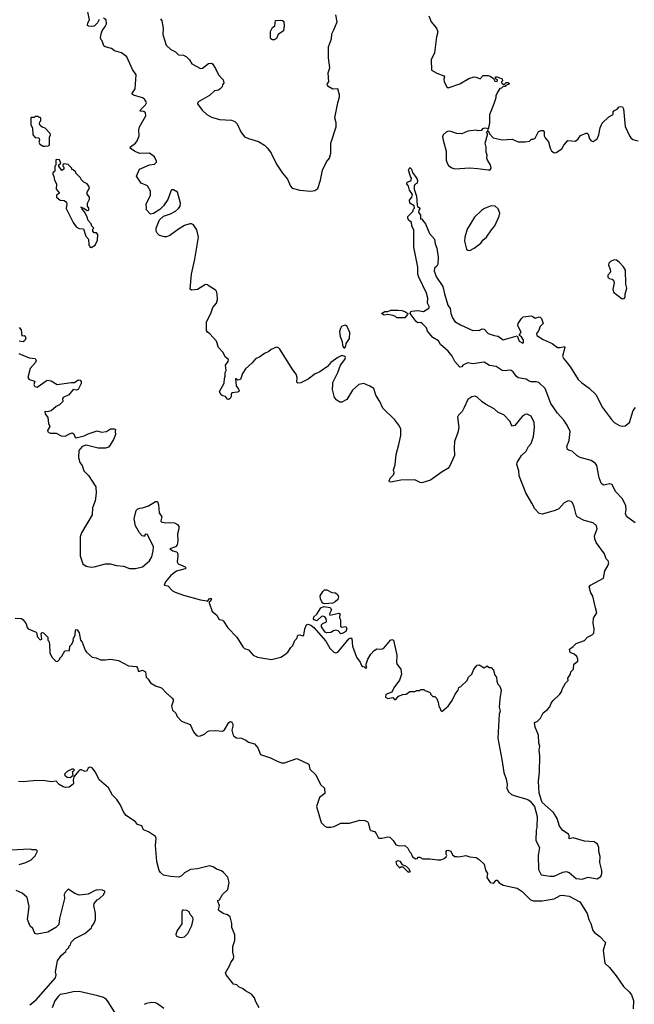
# Model space of a CAD drawing. Extents: x 2239781 to 2394849, y 665654 to 770575.
# Tile 138 of 147: x 2355270 to 2361405, y 745360 to 755186. Entities that reach past the tile are written whole.
import ezdxf

# ---------------------------------------------------------------- set-up
doc = ezdxf.new("R2010")
doc.units = 0

msp = doc.modelspace()

# ---------------------------------------------------------------- linework, layer by layer
at = {"layer": '0CON10XD'}
for points in [[(2356063.6, 755186.4), (2356047.5, 755155), (2356015, 755122.5), (2355995, 755116.7), (2355960.7, 755120.7), (2355948.3, 755128.3), (2355951.2, 755155), (2355966.7, 755185), (2355950, 755265)], [(2356675.7, 755195.7), (2356688, 755175), (2356701.7, 755101.7), (2356698.3, 755038.3), (2356732.4, 754932.4), (2356777.8, 754887.8), (2356825, 754865.6), (2356855, 754835.5), (2356905, 754830), (2356935, 754813.8), (2356965, 754785.5), (2356988.6, 754745), (2357075, 754697.5), (2357095, 754702.5), (2357155, 754748.8), (2357185, 754753.3), (2357196.2, 754745), (2357225, 754697.5), (2357254.2, 754634.2), (2357300, 754585), (2357306.7, 754555), (2357293.3, 754535), (2357290, 754515), (2357272.5, 754495), (2357255, 754483.3), (2357215, 754476.2), (2357165, 754430), (2357047.7, 754362.3), (2357046.2, 754345), (2357092.4, 754282.4), (2357139.7, 754239.7), (2357185, 754214), (2357265, 754191.2), (2357383, 754183), (2357418.3, 754168.3), (2357442.5, 754145), (2357477.5, 754065), (2357515, 754017.5), (2357555, 753998.8), (2357655, 753971.2), (2357714.1, 753934.1), (2357742.3, 753902.3), (2357778.8, 753855), (2357833.8, 753745), (2357894.2, 753654.2), (2357943.6, 753593.6), (2357974.3, 753524.3), (2357990, 753505), (2358065, 753483.8), (2358175, 753473.8), (2358215, 753480), (2358245, 753502.5), (2358271.1, 753585), (2358292.5, 753685), (2358333.6, 753766.4), (2358361.4, 753805), (2358376.9, 753855), (2358376.7, 753955), (2358428, 754115), (2358428, 754155), (2358416.7, 754205), (2358446, 754355), (2358463.8, 754415), (2358463.8, 754435), (2358445, 754496.2), (2358395, 754493.1), (2358354.7, 754514.7), (2358338.8, 754535), (2358341.7, 754548.3), (2358357.5, 754565), (2358350.8, 754655), (2358365.8, 754705), (2358353.6, 754805), (2358352.2, 754915), (2358381.9, 754995), (2358384.5, 755045.5), (2358407.1, 755085), (2358438.6, 755165), (2358426.9, 755235)], [(2356479.1, 754290.9), (2356525.8, 754335), (2356536, 754355), (2356533.8, 754365), (2356515, 754393.3), (2356497.5, 754405), (2356405, 754433.8), (2356390, 754445), (2356423.3, 754495), (2356431.9, 754635), (2356395, 754688.8), (2356338, 754815), (2356285, 754856.2), (2356215, 754873.3), (2356187.7, 754897.7), (2356123.3, 754915), (2356111.2, 754925), (2356093.6, 754973.6), (2356082.5, 754985), (2356076.7, 755005), (2356083.3, 755045), (2356093.9, 755076.1), (2356123.6, 755116.4), (2356136.2, 755145), (2356133.6, 755183.6), (2356105, 755202.5)], [(2357815, 754983.3), (2357795, 754983.3), (2357777.5, 754995), (2357772.5, 755005), (2357772.3, 755067.7), (2357795, 755107.5), (2357816, 755124), (2357824, 755176), (2357875, 755181.2), (2357895, 755177.5), (2357906.4, 755166.4), (2357911.2, 755125), (2357902.5, 755075), (2357850.5, 755039.5), (2357833.6, 754996.4), (2357815, 754983.3)], [(2359353.6, 755223.6), (2359377.5, 755165), (2359430.7, 755100.7), (2359443, 755063), (2359430, 755015), (2359410, 754855), (2359377.8, 754785), (2359382.1, 754682.1), (2359433.1, 754653.1), (2359503.3, 754625), (2359510, 754615), (2359503.6, 754593.6), (2359506.7, 754565), (2359532.5, 754515), (2359546.4, 754506.4), (2359665, 754547.1), (2359752.8, 754597.2), (2359805.7, 754614.3), (2359825, 754613.1), (2359865, 754596), (2359895, 754627.1), (2359945, 754628.8), (2359965, 754623.3), (2360000, 754600), (2360011.7, 754571.7), (2360035, 754570), (2360040, 754585), (2360020, 754595), (2360020, 754615), (2360035, 754616.7), (2360086.4, 754596.4), (2360090, 754575), (2360080, 754565), (2360080, 754555), (2360091.7, 754541.7), (2360108.3, 754541.7), (2360125, 754560), (2360145, 754557.5), (2360160, 754545), (2360121.7, 754528.3), (2360115, 754520), (2360095, 754520), (2360078.3, 754501.7), (2360061.7, 754498.3), (2360038.3, 754461.7), (2360023, 754427), (2360022.5, 754405), (2360002.5, 754345), (2359960, 754235), (2359960, 754155), (2359945, 754090), (2359935, 754100), (2359908.3, 754101.7), (2359890, 754095), (2359875, 754080), (2359845, 754077.5), (2359825, 754083.3), (2359745, 754073.3), (2359684.1, 754045.9), (2359635, 754050.8), (2359575, 754071.2), (2359548.3, 754071.7), (2359525.9, 754064.1), (2359496.2, 754035), (2359492, 754015), (2359496, 753985), (2359528.6, 753875), (2359528, 753785), (2359536, 753755), (2359551.7, 753731.7), (2359585, 753706.2), (2359615, 753696.2), (2359765, 753708), (2359841.2, 753701.2), (2359945, 753686.2), (2359965, 753687.5), (2359976.1, 753703.9), (2359968.8, 753738.8), (2359938.8, 753785), (2359933.8, 753805), (2359936, 753835), (2359926.2, 753865), (2359926.2, 753915), (2359917.5, 753955), (2359940, 754035), (2359940, 754045), (2359930, 754055), (2359945, 754080), (2359960, 754045), (2359995, 754006.7), (2360086.4, 753986.4), (2360185, 753993.3), (2360245, 753967.5), (2360315, 753967.5), (2360360, 753975), (2360378.3, 753991.7), (2360397, 753993), (2360415, 754002.5), (2360450, 754070), (2360475, 754081.2), (2360495, 754080), (2360506.1, 754066.1), (2360506.4, 754026.4), (2360513.8, 754005), (2360547.7, 753967.7), (2360564.2, 753905), (2360577.9, 753877.9), (2360605, 753856), (2360625, 753860), (2360683.2, 753896.8), (2360702.5, 753935), (2360740.8, 753979.2), (2360817.3, 753972.7), (2360844.2, 753995), (2360869.3, 754030.7), (2360925, 754052.5), (2360935, 754052.5), (2360945, 754042.5), (2360957.3, 753997.3), (2360976.1, 753976.1), (2360995, 753970), (2361035, 753996.7), (2361052, 754035), (2361063.6, 754106.4), (2361085, 754152.5), (2361150, 754215), (2361195, 754240), (2361193.3, 754265), (2361200, 754275), (2361235, 754292.5), (2361255, 754316.2), (2361275, 754320), (2361286.7, 754315), (2361296, 754295), (2361315, 754120), (2361356.7, 754025), (2361370, 754005), (2361390.5, 753990.5), (2361445, 753976.7)], [(2357175.7, 749384.3), (2357160, 749375), (2357160, 749365), (2357191.2, 749281.2), (2357233.3, 749245), (2357260.7, 749200.7), (2357295, 749192.5), (2357305, 749182.5), (2357347.5, 749115), (2357437.5, 749025), (2357497, 748927), (2357515, 748910), (2357555, 748897.5), (2357600, 748845), (2357645, 748822.5), (2357785, 748800), (2357877, 748823), (2357915, 748847.5), (2357946.4, 748873.6), (2357975, 748920), (2357995, 748940), (2358015, 748990), (2358035, 749010), (2358047, 749043), (2358065, 749046.7), (2358095, 749036.2), (2358108, 749042), (2358118, 749105), (2358133.9, 749146.1), (2358145, 749153.3), (2358175, 749142.9), (2358205, 749121.4), (2358324.4, 748985), (2358364.5, 748915), (2358405, 748872.5), (2358425, 748866.7), (2358445.5, 748874.5), (2358528.8, 748975), (2358555, 749007.5), (2358575, 749017.5), (2358585, 749010), (2358592.5, 748935), (2358633, 748823), (2358670, 748775), (2358681.7, 748741.7), (2358695, 748730), (2358708.3, 748728.3), (2358725, 748710), (2358736.4, 748723.6), (2358730, 748735), (2358730, 748755), (2358746.1, 748803.9), (2358775.9, 748854.1), (2358808.3, 748891.7), (2358835, 748907.5), (2358885, 748902.5), (2358905, 748912.5), (2358972.5, 748995), (2358985, 749000), (2359000, 748995), (2359033.3, 748845), (2359030.7, 748770.7), (2359039.3, 748749.3), (2359073.3, 748705), (2359080, 748655), (2359061.2, 748595), (2359005, 748517.5), (2358986.4, 748473.6), (2358925, 748450), (2358920, 748425), (2358945, 748410), (2358995, 748420), (2359013, 748403), (2359025, 748402.5), (2359050, 748435), (2359095, 748452.5), (2359127, 748453), (2359165, 748482.5), (2359215, 748480), (2359235, 748490), (2359265, 748490), (2359275, 748500), (2359305, 748500), (2359315, 748490), (2359360, 748475), (2359370, 748465), (2359370, 748455), (2359395, 748430), (2359415, 748430), (2359430, 748415), (2359447.5, 748375), (2359452.5, 748335), (2359470, 748305), (2359470, 748295), (2359485, 748280), (2359547.5, 748335), (2359588.3, 748391.7), (2359616.2, 748453.8), (2359646.1, 748493.9), (2359655, 748520), (2359675, 748530), (2359738.3, 748591.7), (2359750, 748625), (2359782.5, 748655), (2359802.5, 748705), (2359835, 748742.5), (2359855, 748747.5), (2359905, 748717.5), (2359937, 748737), (2359955, 748720), (2359975, 748720), (2360000, 748695), (2360012.5, 748645), (2360030, 748625), (2360033.3, 748585), (2360043.3, 748555), (2360063.6, 748533.6), (2360077, 748493), (2360062.5, 748405), (2360057.5, 748325), (2360067.5, 748285), (2360057.5, 748255), (2360043.3, 748015), (2360083.6, 747803.6), (2360101.7, 747671.7), (2360126.7, 747605), (2360136.7, 747555), (2360132.5, 747515), (2360150.7, 747480.7), (2360180, 747455), (2360205, 747442.5), (2360343.6, 747403.6), (2360366.4, 747386.4), (2360407.5, 747335), (2360436.4, 747233.6), (2360433.3, 747125), (2360426.4, 747096.4), (2360421.2, 746995), (2360460, 746925), (2360446.7, 746845), (2360450, 746705), (2360475, 746652.5), (2360565, 746636.7), (2360605, 746637.5), (2360691.9, 746678.1), (2360725, 746684), (2360755, 746674), (2360825, 746616.7), (2360885, 746610), (2360945, 746627.5), (2361035, 746612.5), (2361070, 746635), (2361082.5, 746665), (2361082.5, 746695), (2361060, 746775), (2361063.3, 746835), (2361051.2, 746885), (2361050, 746925), (2361038.3, 746958.3), (2361005, 746980), (2360907, 746987), (2360795, 747022.5), (2360755, 747010), (2360753.8, 747045), (2360747.3, 747057.3), (2360692.5, 747095), (2360657.7, 747137.7), (2360633.9, 747213.9), (2360600, 747275), (2360483.8, 747373.8), (2360456, 747465), (2360449.2, 747585), (2360460, 747675), (2360463.3, 747835), (2360456.7, 747895), (2360462.5, 747935), (2360453, 747967), (2360450, 748045), (2360416.2, 748125), (2360408.3, 748171.7), (2360435, 748182.5), (2360467.5, 748215), (2360495, 748267.5), (2360539.3, 748300.7), (2360563, 748327), (2360576.7, 748365), (2360595, 748392.5), (2360662.5, 748455), (2360682.5, 748485), (2360686.7, 748505), (2360717.5, 748565), (2360745, 748590), (2360743.3, 748615), (2360767.5, 748655), (2360773, 748677), (2360797, 748703), (2360800, 748755), (2360840, 748785), (2360842.5, 748805), (2360831.3, 748831.3), (2360805, 748853.3), (2360765, 748870), (2360757.5, 748905), (2360795, 748930), (2360825, 748961.2), (2360908.8, 748991.2), (2360937.5, 749025), (2360985, 749046.7), (2361001.2, 749065), (2361006.1, 749103.9), (2360993.9, 749166.1), (2360996.4, 749213.6), (2361031.2, 749265), (2361017.1, 749315), (2360991.5, 749431.5), (2360972.5, 749465), (2360956.2, 749525), (2360966.4, 749543.6), (2361097.5, 749612.5), (2361111.2, 749685), (2361141.2, 749735), (2361151.2, 749765), (2361144.1, 749784.1), (2361123.3, 749805), (2361108.8, 749855), (2361025, 749967.5), (2361010, 750005), (2361008.8, 750035), (2361033.6, 750103.6), (2361026.7, 750135), (2360994.2, 750164.2), (2360905, 750188.9), (2360835, 750222.9), (2360823.3, 750245), (2360804.3, 750324.3), (2360786.7, 750365), (2360775, 750377.5), (2360745, 750382.5), (2360705, 750363.3), (2360652.5, 750305), (2360615, 750286.7), (2360485, 750250), (2360455, 750256.7), (2360413.4, 750303.4), (2360380.7, 750360.7), (2360322.8, 750462.8), (2360254.5, 750634.5), (2360250.9, 750685), (2360234.2, 750745.8), (2360235.8, 750765), (2360280.8, 750835), (2360325, 750878.8), (2360348, 750925), (2360374.2, 750955.8), (2360399.2, 751025), (2360407.3, 751117.3), (2360404, 751165), (2360375, 751227.5), (2360335, 751250), (2360315, 751246.2), (2360285.8, 751224.2), (2360212.9, 751137.1), (2360189.5, 751129.5), (2360176, 751145), (2360164.5, 751174.5), (2360103.4, 751243.4), (2360046.8, 751266.8), (2360005, 751303.8), (2359919.3, 751349.3), (2359885, 751372.5), (2359835, 751420), (2359815, 751427.5), (2359785, 751422.5), (2359742.5, 751395), (2359706.2, 751313.8), (2359687.5, 751275), (2359650.7, 751239.3), (2359640.7, 751219.3), (2359652, 751115), (2359644, 751065), (2359611.2, 750975), (2359606.2, 750915), (2359610, 750835), (2359558.8, 750725), (2359543.9, 750706.1), (2359487.5, 750675), (2359370.7, 750589.3), (2359285, 750563.8), (2359266.1, 750566.1), (2359215, 750593.3), (2359075, 750591.2), (2358975, 750570), (2358962.5, 750575), (2358957.5, 750585), (2358969.3, 750610.7), (2359000, 750645), (2359007.5, 750665), (2359003, 750693), (2359018.3, 750741.7), (2359026.7, 750845), (2359056.2, 750945), (2359073.6, 751036.4), (2359073, 751103), (2359055, 751140), (2359015, 751192.5), (2358895, 751307.5), (2358866.1, 751376.1), (2358825, 751440), (2358803.6, 751503.6), (2358765, 751528.8), (2358705.9, 751555.9), (2358655, 751544), (2358590.9, 751489.1), (2358535, 751396.7), (2358485, 751367.5), (2358465, 751367.5), (2358435, 751387.5), (2358413.3, 751415), (2358394, 751495), (2358394.2, 751545), (2358397.5, 751565), (2358445, 751663.8), (2358471.5, 751738.5), (2358517.1, 751795), (2358523.3, 751815), (2358517.5, 751825), (2358485, 751833.3), (2358445, 751816), (2358375.8, 751764.2), (2358343.3, 751725), (2358265, 751671.2), (2358219.5, 751650.5), (2358150.7, 751599.3), (2358075, 751562.5), (2358045, 751557.5), (2358037, 751567), (2358041.2, 751615), (2358029.5, 751649.5), (2357995, 751690), (2357868.3, 751898.3), (2357855, 751912.5), (2357835, 751917.5), (2357780, 751895), (2357755.8, 751874.2), (2357712.5, 751855), (2357668.3, 751821.7), (2357625, 751802.5), (2357589.2, 751760.8), (2357525, 751702.5), (2357492.5, 751655), (2357475, 751593.3), (2357448.3, 751588.3), (2357435, 751600), (2357425, 751600), (2357430.7, 751530.7), (2357455, 751500), (2357460, 751485), (2357456.4, 751473.6), (2357445, 751467.5), (2357387, 751463), (2357380, 751445), (2357382.5, 751425), (2357370, 751405), (2357355, 751396.7), (2357345, 751400), (2357325, 751423.8), (2357295, 751432.5), (2357276.7, 751445), (2357263.8, 751475), (2357312.7, 751557.3), (2357314.2, 751605), (2357321.7, 751628.3), (2357320, 751665), (2357330, 751685), (2357322.9, 751737.1), (2357350, 751775), (2357353, 751793), (2357325, 751816.7), (2357297.3, 751867.3), (2357254.2, 751914.2), (2357235, 751977.5), (2357169.5, 752049.5), (2357145, 752066.7), (2357134, 752085), (2357134.2, 752165.8), (2357181.2, 752265), (2357197.5, 752315), (2357234, 752355), (2357243.3, 752393.3), (2357242.5, 752445), (2357233.3, 752475), (2357220.7, 752490.7), (2357162.5, 752525), (2357145, 752540), (2357125, 752542.5), (2357045, 752492.5), (2356985, 752487.5), (2356973.3, 752495), (2356984.2, 752645), (2357018.6, 752795), (2357055.7, 753015), (2357037.6, 753087.6), (2357005, 753140), (2356985, 753148.8), (2356968.3, 753148.3), (2356915, 753132), (2356855, 753096.2), (2356768.3, 753031.7), (2356735, 753017.5), (2356715, 753017.5), (2356665, 753032.5), (2356643.6, 753053.6), (2356632.5, 753075), (2356633.3, 753105), (2356665, 753187.5), (2356706.4, 753223.6), (2356775, 753248), (2356826.2, 753275), (2356855, 753300), (2356870.8, 753325), (2356875.9, 753355.9), (2356846.2, 753465), (2356805, 753486.2), (2356785, 753487.5), (2356778.8, 753475), (2356747.4, 753392.6), (2356705, 753328.8), (2356667.3, 753292.7), (2356605, 753250), (2356575, 753243.3), (2356533, 753293), (2356537.5, 753305), (2356533.3, 753345), (2356574.3, 753435.7), (2356575.7, 753475.7), (2356545, 753526.2), (2356483.3, 753555), (2356437.5, 753625), (2356467.5, 753695), (2356564.3, 753735.7), (2356615.9, 753744.1), (2356635, 753762.5), (2356636, 753775), (2356615, 753816.7), (2356565, 753852.5), (2356465, 753850), (2356415, 753873.3), (2356374, 753904), (2356375, 753916.2), (2356425, 753953.8), (2356443.4, 753976.6), (2356461.4, 754025), (2356460, 754085), (2356467.5, 754115), (2356527.8, 754225), (2356525, 754256.2), (2356508.9, 754268.9), (2356474.2, 754274.2), (2356479.1, 754290.9)], [(2355525, 753923.8), (2355555, 753927.5), (2355566.7, 753935), (2355566.4, 754013.6), (2355576.7, 754035), (2355575, 754050), (2355525, 754102.5), (2355493.9, 754113.9), (2355475, 754130), (2355467.5, 754145), (2355470, 754165), (2355480, 754175), (2355480, 754205), (2355475, 754210), (2355465, 754210), (2355455, 754220), (2355425, 754220), (2355415, 754210), (2355385, 754210), (2355380, 754205), (2355380, 754135), (2355397.5, 754105), (2355401.2, 754035), (2355425, 754010), (2355456.4, 754006.4), (2355465, 754000), (2355467.5, 753985), (2355460, 753965), (2355472.5, 753945), (2355504.2, 753924.2), (2355525, 753923.8)], [(2355985, 752912.5), (2356022.5, 752935), (2356047.5, 752985), (2356051.7, 753041.7), (2356038.3, 753058.3), (2356015, 753060), (2356000, 753075), (2356000, 753095), (2356010, 753105), (2355990, 753125), (2355985, 753150), (2355955, 753180), (2355940, 753225), (2355916.7, 753266.7), (2355892.5, 753295), (2355890, 753310), (2355880, 753315), (2355910, 753305), (2355945, 753280), (2355960, 753285), (2355960, 753305), (2355947.5, 753325), (2355947.5, 753355), (2355966.7, 753395), (2355967.5, 753415), (2355942.5, 753445), (2355942.5, 753465), (2355966.4, 753503.6), (2355960, 753525), (2355945, 753547.5), (2355910, 753565), (2355885, 753590), (2355880, 753605), (2355830, 753655), (2355830, 753665), (2355805, 753687.5), (2355791.7, 753691.7), (2355790, 753705), (2355755, 753740), (2355715, 753747.5), (2355701.7, 753738.3), (2355700, 753725), (2355710, 753715), (2355710, 753695), (2355691.7, 753681.7), (2355660, 753725), (2355661.7, 753738.3), (2355680, 753755), (2355668.3, 753788.3), (2355635, 753790), (2355630, 753785), (2355630, 753735), (2355620, 753725), (2355620, 753675), (2355601.7, 753658.3), (2355600, 753645), (2355611.7, 753621.7), (2355617.5, 753585), (2355636.4, 753546.4), (2355632.5, 753495), (2355667.5, 753455), (2355637.5, 753435), (2355638, 753415), (2355675, 753383.8), (2355715, 753380), (2355736.1, 753366.1), (2355740, 753345), (2355733, 753303), (2355803, 753163), (2355835, 753120), (2355863, 753103), (2355908.3, 753098.3), (2355930, 753025), (2355957, 752997), (2355960, 752935), (2355970, 752925), (2355970, 752915), (2355985, 752912.5)], [(2361413.3, 750165), (2361327, 750227), (2361317, 750257), (2361323.9, 750296.1), (2361320, 750335), (2361287.5, 750405), (2361217.4, 750477.4), (2361185, 750546), (2361156.4, 750553.6), (2361101.7, 750541.7), (2361085, 750548.8), (2361075, 750561.2), (2361052.9, 750615), (2361031.9, 750735), (2361018.1, 750758.1), (2360975, 750788.1), (2360865.8, 750815.8), (2360834.4, 750834.4), (2360785, 750878.8), (2360748.3, 750888.3), (2360737.9, 750897.9), (2360732.1, 750925), (2360754.4, 750985), (2360764.5, 751075), (2360735, 751140.8), (2360700.5, 751190.5), (2360639.5, 751259.5), (2360573.1, 751355), (2360515, 751503.8), (2360453.6, 751563.6), (2360425, 751572), (2360375, 751571.2), (2360355, 751576.7), (2360327.3, 751597.3), (2360245, 751612.9), (2360225, 751627.5), (2360195, 751670.8), (2360176.2, 751685), (2360155, 751688.9), (2360115, 751681.1), (2360085, 751684.4), (2360025.3, 751725.3), (2359960, 751735), (2359905, 751768), (2359795, 751750.8), (2359745, 751761.2), (2359695, 751736.7), (2359685, 751720), (2359665, 751718.8), (2359615, 751773.3), (2359586.3, 751826.3), (2359547.8, 751877.8), (2359471.4, 751945), (2359449.3, 751979.3), (2359393.3, 752015), (2359341.7, 752078.3), (2359330.7, 752110.7), (2359292, 752152), (2359275, 752163.3), (2359245, 752161.2), (2359226.7, 752175), (2359166.7, 752255), (2359175, 752273.3), (2359185, 752278), (2359245, 752282.5), (2359300, 752275), (2359353.6, 752306.4), (2359358.8, 752315), (2359358.8, 752325), (2359340, 752355), (2359343.8, 752405), (2359331.2, 752455), (2359254.4, 752615), (2359245.6, 752645), (2359245.8, 752715), (2359204, 752915), (2359204, 753085), (2359185, 753130), (2359180, 753165), (2359155, 753183.3), (2359143.8, 753205), (2359145, 753220), (2359195, 753270), (2359200, 753295), (2359210, 753305), (2359206.4, 753326.4), (2359163, 753353), (2359162.5, 753385), (2359186, 753414), (2359190.7, 753440.7), (2359162.5, 753485), (2359150, 753525), (2359133, 753547), (2359137.5, 753565), (2359166, 753574), (2359177.5, 753585), (2359180, 753605), (2359172, 753622), (2359150, 753685), (2359165, 753710), (2359180, 753695), (2359191.7, 753661.7), (2359235, 753600), (2359241.7, 753581.7), (2359236.7, 753555), (2359215, 753540), (2359207.5, 753525), (2359208.8, 753495), (2359230, 753425), (2359236.2, 753335), (2359241.7, 753321.7), (2359266.2, 753305), (2359253.8, 753286.2), (2359252.5, 753265), (2359272.5, 753235), (2359272.5, 753195), (2359288.3, 753198.3), (2359290, 753185), (2359319.2, 753149.2), (2359361.7, 753051.7), (2359410, 752995), (2359417.3, 752947.3), (2359434.2, 752905), (2359448.5, 752815), (2359445.6, 752745), (2359435, 752726.2), (2359411.2, 752705), (2359408, 752675), (2359431.2, 752615), (2359495, 752523.3), (2359509.1, 752449.1), (2359545.3, 752335.3), (2359565.6, 752305), (2359573.1, 752255), (2359591.1, 752211.1), (2359614.5, 752174.5), (2359669.3, 752139.3), (2359795, 752082.9), (2359845, 752087.5), (2359855, 752083.3), (2359885, 752100), (2359905, 752096.7), (2359945.6, 752055.6), (2360005, 752032.5), (2360045.9, 752025.9), (2360095, 751990), (2360235, 752030), (2360255, 751977.5), (2360291.7, 751958.3), (2360299.2, 751965), (2360297.8, 751987.8), (2360280.6, 752020.6), (2360260, 752035), (2360260, 752045), (2360276.7, 752065), (2360243.8, 752135), (2360246.2, 752155), (2360278, 752205), (2360295, 752219.2), (2360375, 752230), (2360392.5, 752225), (2360415, 752206.2), (2360455, 752220), (2360465, 752218), (2360477.5, 752205), (2360496.2, 752155), (2360466.7, 752125), (2360449.2, 752080.8), (2360427.5, 752055), (2360432.5, 752035), (2360495, 751992.5), (2360583.6, 751953.6), (2360640, 751915), (2360665, 751913.3), (2360710, 751925), (2360712.5, 751915), (2360689.3, 751829.3), (2360701.2, 751801.2), (2360735, 751760), (2360768.8, 751718.8), (2360845, 751593.8), (2360881.2, 751561.2), (2360955, 751510), (2361020, 751445), (2361086.4, 751316.4), (2361176.7, 751195), (2361205, 751166.7), (2361256.4, 751136.4), (2361285, 751130), (2361315, 751133.3), (2361356, 751165), (2361392.7, 751285), (2361416.9, 751315)], [(2359765, 752883.8), (2359805, 752904.2), (2359874.2, 752955.8), (2359894.6, 752985.4), (2359930, 753015), (2359980.2, 753089.8), (2360013.2, 753126.8), (2360056, 753225), (2360061.2, 753255), (2360047.3, 753297.3), (2360015, 753323.8), (2359975, 753328.8), (2359908.8, 753301.2), (2359878.3, 753281.7), (2359811.2, 753215), (2359737.5, 753095), (2359714.5, 753015.5), (2359710.8, 752975), (2359728.8, 752895), (2359745, 752884), (2359765, 752883.8)], [(2361285, 752400), (2361305, 752402.5), (2361312.5, 752415), (2361313.8, 752445), (2361330, 752505), (2361322, 752545), (2361317.5, 752685), (2361297.6, 752717.6), (2361255, 752766.2), (2361227.5, 752785), (2361205, 752787.5), (2361166.4, 752773.6), (2361150, 752755), (2361146.7, 752735), (2361163.3, 752695), (2361166.7, 752665), (2361142.5, 752635), (2361142, 752615), (2361155, 752601.2), (2361185, 752597.5), (2361197.5, 752585), (2361202.5, 752555), (2361190, 752495), (2361197, 752467), (2361285, 752400)], [(2359115, 752210), (2359035, 752210), (2359020, 752225), (2358995, 752233.3), (2358945, 752242.5), (2358908.3, 752238.3), (2358880, 752255), (2358915, 752272.5), (2358945, 752272.5), (2358975, 752286.7), (2359045, 752288), (2359085, 752282), (2359115, 752273.8), (2359143.3, 752255), (2359142.5, 752245), (2359115, 752210)], [(2355265, 752112.5), (2355285, 752090), (2355290, 752030), (2355315, 752032.5), (2355325, 752027.5), (2355332.5, 752005), (2355322.5, 751985), (2355305, 751970), (2355265, 751977.5)], [(2358515, 751910), (2358525, 751927.5), (2358528.9, 751955), (2358563.1, 752005), (2358564.3, 752065), (2358535, 752128.8), (2358515, 752137.5), (2358484, 752125), (2358470.8, 752105), (2358462.9, 752075), (2358468.1, 752025), (2358487.5, 751975), (2358492.7, 751932.7), (2358505, 751910), (2358515, 751910)], [(2355261.2, 751855), (2355365, 751812.5), (2355423.6, 751803.6), (2355433.3, 751785), (2355426.7, 751765), (2355373.8, 751705), (2355350, 751615), (2355365, 751593.8), (2355412.5, 751582.5), (2355420, 751575), (2355410, 751545), (2355420, 751525), (2355445, 751517.5), (2355545, 751587.3), (2355585, 751582.7), (2355645, 751546), (2355785, 751565.6), (2355815.9, 751564.1), (2355855, 751590), (2355875, 751587.1), (2355884.2, 751575), (2355882.5, 751555), (2355853.8, 751495), (2355835, 751488.6), (2355804.3, 751495.7), (2355759.1, 751440.9), (2355703.3, 751415), (2355697.5, 751405), (2355700, 751375), (2355668, 751342), (2355635, 751326), (2355585, 751283.3), (2355545, 751273.3), (2355522.5, 751275), (2355525, 751252.5), (2355551.2, 751215), (2355558, 751155), (2355570, 751125), (2355546.2, 751085), (2355552.3, 751072.3), (2355575, 751060), (2355635, 751058.8), (2355685, 751032.5), (2355725, 751030), (2355765.7, 751054.3), (2355795, 751061.2), (2355811.7, 751051.7), (2355823.3, 751015), (2355835, 751011.2), (2355915, 751033.1), (2355955, 751053.1), (2356045, 751081.2), (2356085, 751068.8), (2356135, 751077.5), (2356177, 751103), (2356213, 751103), (2356227.5, 751095), (2356222.5, 751075), (2356226.2, 751045), (2356205.8, 750995), (2356171.4, 750935), (2356155, 750919.4), (2356125, 750910), (2356055, 750909.5), (2355935, 750938.6), (2355892.2, 750927.8), (2355860.8, 750885), (2355857.5, 750815), (2355870, 750765), (2355893.3, 750735), (2355910, 750685), (2355955.8, 750635.8), (2356030, 750525), (2356035, 750460), (2356023.8, 750385), (2355996, 750315), (2355994, 750245), (2355886, 750065), (2355874.2, 750025), (2355873.8, 749835), (2355900, 749755), (2355935, 749731.2), (2355985, 749722), (2356015, 749724), (2356125, 749756.2), (2356173.6, 749756.4), (2356235, 749740), (2356305, 749732.5), (2356365, 749707.5), (2356425, 749707.5), (2356497.5, 749725), (2356565, 749784.2), (2356587.5, 749825), (2356603.3, 749885), (2356604.3, 749925), (2356545, 750047.5), (2356528.3, 750051.7), (2356520, 750045), (2356518.3, 750031.7), (2356505, 750030), (2356493.6, 750033.6), (2356467.5, 750065), (2356427.5, 750135), (2356413.6, 750203.6), (2356433, 750287), (2356450, 750305), (2356469.3, 750310.7), (2356496.4, 750313.6), (2356556.4, 750333.6), (2356625, 750376.2), (2356646.2, 750376.2), (2356656.7, 750345), (2356663.3, 750265), (2356687.5, 750225), (2356677.5, 750185), (2356683.3, 750175), (2356725, 750164), (2356765, 750167.5), (2356815, 750162.9), (2356845, 750148), (2356857, 750127), (2356857.5, 750105), (2356843.8, 750055), (2356848.4, 749985), (2356842.7, 749945), (2356825, 749924.3), (2356767.5, 749905), (2356800, 749885), (2356833.9, 749873.9), (2356844, 749864), (2356848.7, 749835), (2356842.9, 749775), (2356853.1, 749755), (2356921.2, 749725), (2356931.2, 749715), (2356923.3, 749705), (2356835, 749680.5), (2356813, 749667), (2356776.9, 749635), (2356725.8, 749575), (2356713.6, 749543.6), (2356750, 749535), (2356797, 749487), (2356821.7, 749471.7), (2356905, 749441.2), (2357075, 749396.2), (2357137, 749387), (2357145, 749380), (2357162.5, 749405), (2357181.7, 749411.7), (2357186.2, 749405), (2357175.7, 749384.3)], [(2358315, 749356.2), (2358295, 749363.8), (2358285, 749376.2), (2358271.4, 749405), (2358270.8, 749435), (2358295, 749478.8), (2358313.3, 749495), (2358335, 749496.7), (2358385, 749470), (2358422.5, 749465), (2358447.1, 749445), (2358450.8, 749425), (2358445, 749400), (2358420, 749375), (2358395, 749363.8), (2358315, 749356.2)], [(2358475, 749056.7), (2358448.1, 749088.1), (2358425, 749094.3), (2358402.3, 749087.7), (2358375, 749070), (2358335, 749066.7), (2358320, 749075), (2358282.5, 749125), (2358284.3, 749145), (2358295, 749161.2), (2358332.5, 749177.5), (2358328.8, 749208.8), (2358316.8, 749226.8), (2358295, 749232.2), (2358281.2, 749228.8), (2358235, 749185.8), (2358210.8, 749195), (2358204.4, 749205), (2358205.8, 749225), (2358237.3, 749252.7), (2358275, 749316), (2358305, 749330), (2358368.1, 749318.1), (2358382.9, 749295), (2358363.8, 749255), (2358365, 749243.3), (2358455, 749263.3), (2358465, 749260), (2358463.3, 749215), (2358472.5, 749195), (2358471.2, 749131.2), (2358485, 749123.3), (2358525, 749128.8), (2358535, 749110), (2358525, 749080), (2358495, 749062), (2358475, 749056.7)], [(2355225, 749212.5), (2355288.3, 749208.3), (2355305.9, 749195.9), (2355336.1, 749156.1), (2355345, 749120), (2355355, 749107.5), (2355433, 749073), (2355441.7, 749061.7), (2355445, 749030), (2355475, 748997.5), (2355490, 749005), (2355483, 749057), (2355495, 749070), (2355508.3, 749068.3), (2355550, 749025), (2355550, 748995), (2355560, 748985), (2355567.5, 748955), (2355572.5, 748865), (2355595, 748820), (2355635, 748780), (2355650, 748785), (2355670, 748805), (2355670, 748815), (2355690, 748835), (2355721.7, 748888.3), (2355768.3, 748891.7), (2355770, 748935), (2355790, 748955), (2355801.7, 748978.3), (2355807.5, 748995), (2355803, 749007), (2355822.5, 749045), (2355828.3, 749091.7), (2355835, 749100), (2355845, 749097.5), (2355865, 749067.5), (2355877.5, 748995), (2355893.6, 748973.6), (2355923.3, 748895), (2355937.5, 748875), (2355995, 748823.3), (2356035, 748816.7), (2356077, 748797), (2356123.6, 748796.4), (2356175, 748803.8), (2356255, 748790), (2356355, 748736.2), (2356435, 748730), (2356447.5, 748715), (2356455, 748682.5), (2356495, 748692.5), (2356525, 748677.5), (2356533, 748623), (2356553, 748603), (2356575, 748566.7), (2356625, 748536.7), (2356685, 748516.7), (2356734.3, 748464.3), (2356792.5, 748415), (2356801.7, 748401.7), (2356803.3, 748385), (2356786.1, 748333.9), (2356796.2, 748295), (2356827.5, 748265), (2356841.7, 748231.7), (2356885, 748183.8), (2356971.7, 748151.7), (2357005, 748080), (2357035, 748043.3), (2357055, 748036.2), (2357075, 748038.8), (2357115, 748055.7), (2357145, 748081.2), (2357162.7, 748087.3), (2357225, 748090.6), (2357295, 748085.8), (2357315, 748100), (2357357, 748173), (2357375, 748182.5), (2357386.1, 748176.1), (2357396.7, 748155), (2357398.8, 748135), (2357386.7, 748095), (2357396.2, 748055), (2357407, 748037), (2357435, 748020), (2357485, 748015.6), (2357528, 747995), (2357555, 747977.1), (2357615, 747960), (2357647.7, 747917.7), (2357672.7, 747852.7), (2357775, 747819.2), (2357840, 747785), (2357885, 747770), (2357915, 747770), (2358035, 747811.2), (2358155.7, 747755.7), (2358166, 747705), (2358225, 747650.8), (2358274.4, 747554.4), (2358312.5, 747515), (2358317, 747463), (2358262.5, 747425), (2358231.2, 747335), (2358280, 747175), (2358317, 747137), (2358335, 747127.5), (2358375, 747127.5), (2358410, 747135), (2358475, 747167.5), (2358561.7, 747168.3), (2358665, 747197.5), (2358715, 747192.5), (2358740, 747185), (2358750, 747175), (2358765, 747102.5), (2358775, 747093.3), (2358812.5, 747085), (2358830, 747065), (2358850, 747025)], [(2357659.2, 745325), (2357625.8, 745385), (2357614.2, 745425), (2357585, 745461.2), (2357522.7, 745492.7), (2357495, 745516), (2357462.1, 745532.1), (2357437.5, 745555), (2357405, 745560), (2357393.8, 745573.8), (2357332, 745655), (2357326, 745675), (2357366, 745745), (2357381.2, 745785), (2357403.8, 745815), (2357408.8, 745835), (2357398.3, 745878.3), (2357397.1, 745935), (2357419.2, 745995), (2357417.3, 746052.7), (2357388, 746125), (2357387.5, 746165), (2357371.2, 746231.2), (2357345, 746252), (2357302.5, 746265), (2357258.8, 746295), (2357254, 746305), (2357264.2, 746345), (2357246.7, 746385), (2357247.5, 746395), (2357265, 746403.3), (2357295.7, 746455), (2357348.6, 746505), (2357361.9, 746575), (2357348.8, 746628.8), (2357305.9, 746675.9), (2357285, 746690), (2357235, 746708), (2357201.7, 746731.7), (2357165, 746740), (2357045, 746710.5), (2356976.6, 746703.4), (2356915, 746671.1), (2356885, 746642.7), (2356859.7, 746629.7), (2356775, 746634.4), (2356705, 746648), (2356675, 746675.7), (2356662.7, 746695), (2356637.9, 746785), (2356624.6, 746945.4), (2356633, 747013), (2356625.8, 747035), (2356555, 747080.8), (2356505, 747101.2), (2356489.3, 747139.3), (2356445, 747153.8), (2356425, 747180), (2356332.2, 747245), (2356309.5, 747275), (2356274.4, 747355), (2356239.3, 747405), (2356195, 747447.1), (2356155, 747518.7), (2356065, 747598.2), (2356025.6, 747675.6), (2355995, 747720), (2355977.5, 747727.5), (2355965, 747724), (2355952.5, 747715), (2355939.5, 747690.5), (2355925, 747683.3), (2355885, 747700), (2355871.7, 747698.3), (2355858, 747685), (2355811.2, 747628.8), (2355802.3, 747597.7), (2355807.5, 747565), (2355803.6, 747556.4), (2355764.3, 747525.7), (2355727, 747523), (2355705, 747529.4), (2355663.3, 747553.3), (2355635, 747586.7), (2355585, 747579.4), (2355505, 747591.6), (2355405, 747589.4), (2355305, 747578.5), (2355258.1, 747581.9)], [(2355775, 747622.5), (2355802.5, 747645), (2355798.3, 747681.7), (2355817.5, 747695), (2355807, 747707), (2355790, 747705), (2355745, 747683.8), (2355718.8, 747655), (2355720, 747645), (2355745, 747626), (2355775, 747622.5)], [(2358850, 747025), (2358858.3, 747018.3), (2358885, 747016.7), (2358945, 747031.2), (2358965, 747026.2), (2358998.8, 746995), (2359025, 746950), (2359065, 746940), (2359115, 746943.3), (2359145, 746917.5), (2359160, 746885), (2359175, 746870), (2359190.7, 746830.7), (2359225, 746812.5), (2359240, 746815), (2359243, 746827), (2359265, 746827.5), (2359295, 746812.5), (2359365, 746812.5), (2359445, 746800), (2359475, 746801.2), (2359505.9, 746814.1), (2359528.3, 746831.7), (2359532.5, 746845), (2359527, 746857), (2359528.8, 746885), (2359534.1, 746895.9), (2359545, 746898.8), (2359575, 746886.2), (2359591.2, 746851.2), (2359613.9, 746833.9), (2359633.9, 746836.1), (2359655, 746830), (2359725, 746845.8), (2359765, 746832), (2359825, 746823.8), (2359856.7, 746805), (2359905, 746757.5), (2359919.1, 746699.1), (2359940, 746665), (2359934, 746625), (2359965.7, 746575.7), (2359995, 746569.2), (2360006.7, 746575), (2360025, 746600), (2360035, 746598.8), (2360055, 746571.2), (2360095, 746547.1), (2360237.5, 746517.5), (2360286.2, 746486.2), (2360365.4, 746405.4), (2360395, 746391.5), (2360485, 746392.2), (2360605, 746411.1), (2360665, 746445.6), (2360685, 746448.9), (2360755, 746437.8), (2360861.8, 746381.8), (2360934.7, 746264.7), (2360949.7, 746205), (2360969.6, 746165), (2360992.7, 746095), (2361011.4, 746071.4), (2361060, 746035), (2361118.8, 745975), (2361094.5, 745895), (2361109.7, 745769.7), (2361156.4, 745726.4), (2361223.7, 745643.7), (2361297.2, 745537.2), (2361354.2, 745485), (2361375.8, 745455), (2361397.4, 745397.4), (2361392.8, 745312.8)], [(2355266.4, 746753.6), (2355330, 746775), (2355385, 746802.5), (2355425, 746840), (2355448.3, 746888.3), (2355435, 746900), (2355395, 746900), (2355375, 746907.5), (2355179.3, 746899.3)], [(2359165, 746680), (2359170, 746685), (2359160, 746695), (2359160, 746705), (2359130, 746735), (2359091.7, 746751.7), (2359070, 746785), (2359045, 746792.5), (2359025, 746780), (2359030, 746755), (2359058.3, 746728.3), (2359060, 746720), (2359075, 746730), (2359095, 746730), (2359145, 746680), (2359165, 746680)], [(2355370, 745355), (2355435, 745404), (2355628.8, 745625), (2355633.6, 745653.6), (2355626.7, 745685), (2355647.5, 745795), (2355683.6, 745846.4), (2355730, 745885), (2355735, 745900), (2355760, 745925), (2355760, 745935), (2355777, 745953), (2355785, 745980), (2355820, 746015), (2355920, 746065), (2355988.3, 746121.7), (2355990, 746135), (2356015, 746170), (2356027.5, 746205), (2356026.7, 746265), (2356010, 746345), (2356012.5, 746365), (2356045, 746402.5), (2356067.5, 746415), (2356110, 746455), (2356110, 746465), (2356120, 746475), (2356118.3, 746488.3), (2356095, 746500), (2356045, 746502.5), (2356023.3, 746496.7), (2355955, 746457.5), (2355865, 746447.5), (2355820, 746465), (2355753, 746507), (2355723.6, 746476.4), (2355712.5, 746455), (2355717.5, 746415), (2355667.5, 746215), (2355660, 746155), (2355630, 746125), (2355551.7, 746078.3), (2355445, 746060), (2355422.5, 746065), (2355402.5, 746115), (2355375, 746140), (2355347.5, 746205), (2355363.8, 746335), (2355346.2, 746425), (2355295, 746470), (2355235, 746496.7)], [(2356885, 746027.5), (2356915, 746032.5), (2356950, 746065), (2356988, 746145), (2357001.2, 746205), (2356996.7, 746225), (2356972.5, 746255), (2356963, 746283), (2356940, 746295), (2356905, 746300), (2356895, 746297.5), (2356887, 746283), (2356887, 746163), (2356842.5, 746095), (2356830, 746055), (2356833.6, 746043.6), (2356853.6, 746033.6), (2356885, 746027.5)], [(2356255, 745220), (2356153.6, 745383.6), (2356135, 745407.5), (2356105, 745426.7), (2356050, 745445), (2355865, 745486), (2355805, 745484), (2355732.5, 745467.5), (2355675, 745456), (2355653.2, 745436.8), (2355620, 745395), (2355595.5, 745324.5)], [(2356707.9, 745317.9), (2356645, 745363.8), (2356625, 745373.8), (2356588.3, 745378.3), (2356535, 745368.8), (2356511.7, 745358.3)]]:
    msp.add_lwpolyline(points, dxfattribs=at)

doc.saveas('drawing.dxf')
